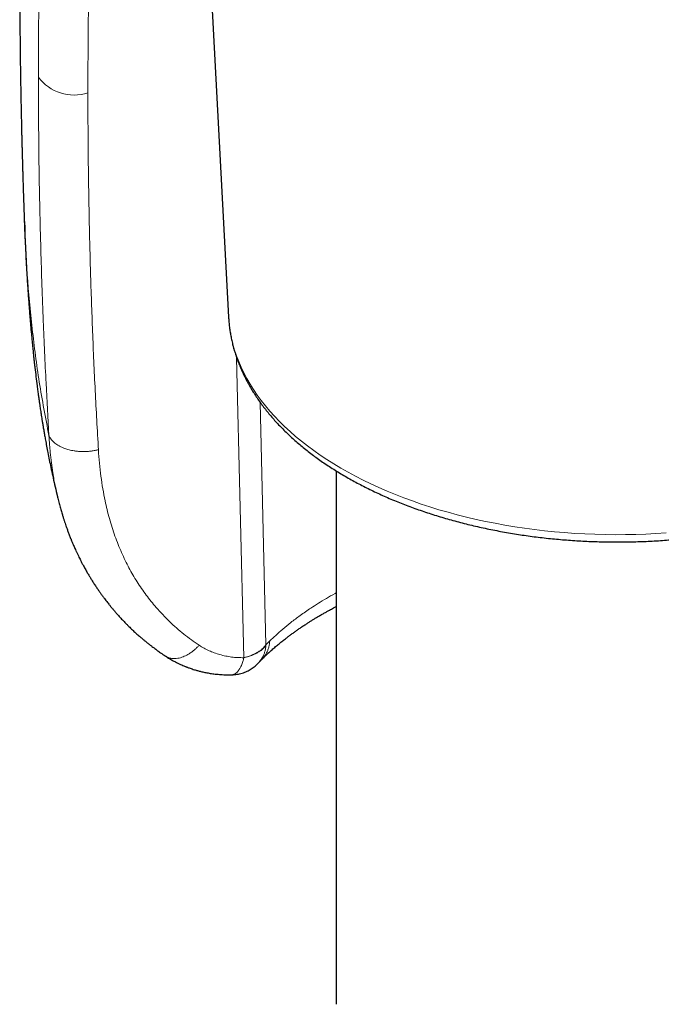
# Model space of a CAD drawing. Header units: millimetres. Extents: x 8 to 727, y 12 to 719.
# Tile 26 of 69: x 667 to 684, y 76 to 102. Entities that reach past the tile are written whole.
import ezdxf

# ---------------------------------------------------------------- set-up
doc = ezdxf.new("R2010")
doc.units = ezdxf.units.MM

msp = doc.modelspace()

# ---------------------------------------------------------------- linework, layer by layer
at = {"color": 7, "linetype": 'Continuous', "lineweight": 30}
for p, q in [((671.664, 117.605), (672.92, 93.947)), ((675.786, 89.848), (675.786, 75.616)), ((673.807, 84.818), (673.798, 84.81))]:
    msp.add_line(p, q, dxfattribs=at)
at = {"color": 252, "linetype": 'Continuous', "lineweight": 0}
for p, q in [((673.135, 92.866), (673.327, 84.863)), ((673.915, 85.207), (673.763, 91.671)), ((674.017, 85.308), (673.915, 85.207)), ((673.915, 85.207), (673.915, 85.192))]:
    msp.add_line(p, q, dxfattribs=at)
at = {"color": 252, "linetype": 'Continuous', "lineweight": 0, "flags": 128}
msp.add_lwpolyline([(672.92, 93.947), (672.926, 93.849), (672.943, 93.692), (672.966, 93.536), (672.997, 93.38), (673.034, 93.225), (673.079, 93.07), (673.13, 92.917), (673.189, 92.763), (673.254, 92.611), (673.327, 92.46), (673.406, 92.31), (673.492, 92.162), (673.585, 92.014), (673.684, 91.869), (673.79, 91.724), (673.902, 91.582), (674.021, 91.441), (674.146, 91.302), (674.277, 91.164), (674.415, 91.029), (674.559, 90.896), (674.708, 90.766), (674.864, 90.637), (675.025, 90.511), (675.192, 90.387), (675.365, 90.266), (675.543, 90.148), (675.726, 90.032), (675.914, 89.92), (676.108, 89.81), (676.306, 89.703), (676.51, 89.599), (676.717, 89.498), (676.93, 89.4), (677.146, 89.306), (677.367, 89.215), (677.592, 89.127), (677.821, 89.043), (678.054, 88.962), (678.29, 88.884), (678.529, 88.811), (678.772, 88.741), (679.018, 88.674), (679.267, 88.612), (679.519, 88.553), (679.773, 88.498), (680.03, 88.447), (680.289, 88.399), (680.55, 88.356), (680.812, 88.317), (681.077, 88.281), (681.343, 88.25), (681.61, 88.223), (681.879, 88.199), (682.148, 88.18), (682.418, 88.165), (682.689, 88.154), (682.96, 88.147), (683.232, 88.144), (683.503, 88.145), (683.775, 88.151), (684.046, 88.16), (684.316, 88.174), (684.586, 88.191)], dxfattribs=at)
at = {"color": 252, "linetype": 'Continuous', "lineweight": 0}
for centre, radius, start, end in [((668.805, 101.065), 1.194, 216.6801, 287.7324), ((673.368, 85.591), 0.677, 298.6531, 323.8798)]:
    msp.add_arc(centre, radius, start, end, dxfattribs=at)
at = {"color": 7, "linetype": 'Continuous', "lineweight": 30}
for points, knots in [([(667.466, 109.576), (667.465, 109.542), (667.461, 109.436), (667.456, 109.261), (667.449, 109.03), (667.441, 108.785), (667.434, 108.525), (667.426, 108.267), (667.419, 108.009), (667.412, 107.747), (667.406, 107.477), (667.4, 107.251), (667.396, 107.075), (667.394, 106.958), (667.392, 106.861), (667.39, 106.782), (667.389, 106.714), (667.387, 106.638), (667.385, 106.542), (667.383, 106.433), (667.381, 106.317), (667.379, 106.209), (667.377, 106.111), (667.376, 106.021), (667.374, 105.94), (667.373, 105.864), (667.372, 105.792), (667.371, 105.725), (667.37, 105.663), (667.369, 105.604), (667.368, 105.534), (667.367, 105.446), (667.365, 105.335), (667.364, 105.209), (667.362, 105.072), (667.361, 104.947), (667.359, 104.837), (667.359, 104.745), (667.358, 104.653), (667.357, 104.567), (667.356, 104.489), (667.356, 104.429), (667.355, 104.386), (667.355, 104.354), (667.355, 104.319), (667.355, 104.278), (667.354, 104.223), (667.354, 104.152), (667.353, 104.068), (667.352, 103.931), (667.352, 103.747), (667.351, 103.565), (667.351, 103.434), (667.351, 103.358), (667.35, 103.291), (667.35, 103.235), (667.35, 103.189), (667.35, 103.154), (667.35, 103.122), (667.35, 103.086), (667.35, 103.038), (667.35, 102.978), (667.35, 102.912), (667.35, 102.843), (667.351, 102.737), (667.351, 102.592), (667.352, 102.404), (667.352, 102.208), (667.353, 102.051), (667.354, 101.938), (667.354, 101.878), (667.355, 101.826), (667.355, 101.784), (667.355, 101.75), (667.356, 101.724), (667.356, 101.699), (667.356, 101.669), (667.356, 101.631), (667.357, 101.585), (667.357, 101.529), (667.358, 101.466), (667.359, 101.388), (667.359, 101.301), (667.36, 101.21), (667.361, 101.129), (667.362, 101.056), (667.363, 100.99), (667.364, 100.924), (667.365, 100.861), (667.365, 100.798), (667.366, 100.737), (667.367, 100.672), (667.368, 100.602), (667.369, 100.531), (667.37, 100.463), (667.371, 100.402), (667.372, 100.35), (667.373, 100.31), (667.373, 100.279), (667.374, 100.251), (667.374, 100.214), (667.375, 100.161), (667.376, 100.091), (667.378, 100.011), (667.38, 99.863), (667.384, 99.698), (667.387, 99.517), (667.39, 99.381), (667.393, 99.249), (667.396, 99.121), (667.399, 98.999), (667.401, 98.882), (667.404, 98.773), (667.406, 98.677), (667.408, 98.595), (667.41, 98.525), (667.412, 98.46), (667.414, 98.394), (667.415, 98.325), (667.417, 98.252), (667.42, 98.173), (667.422, 98.087), (667.425, 97.995), (667.427, 97.897), (667.431, 97.792), (667.434, 97.677), (667.438, 97.55), (667.442, 97.413), (667.447, 97.265), (667.452, 97.107), (667.457, 96.95), (667.463, 96.797), (667.468, 96.65), (667.471, 96.549), (667.473, 96.497), (667.473, 96.497)], [0, 0, 0, 0, 0.007788, 0.024181, 0.039869, 0.060195, 0.079834, 0.099091, 0.118892, 0.138365, 0.158669, 0.180188, 0.1897, 0.198616, 0.206933, 0.211561, 0.216588, 0.222392, 0.228974, 0.238346, 0.247203, 0.255368, 0.262839, 0.269617, 0.275707, 0.281285, 0.286932, 0.29207, 0.296697, 0.30087, 0.305535, 0.312657, 0.321037, 0.33065, 0.34139, 0.352264, 0.359324, 0.366339, 0.373307, 0.380161, 0.386142, 0.391045, 0.393733, 0.395959, 0.398458, 0.40157, 0.405294, 0.411095, 0.417789, 0.424546, 0.442363, 0.459769, 0.466186, 0.47212, 0.477228, 0.481511, 0.484969, 0.487602, 0.489599, 0.492218, 0.495892, 0.50062, 0.505862, 0.511092, 0.516311, 0.530233, 0.544315, 0.559263, 0.575124, 0.580338, 0.585002, 0.588956, 0.592201, 0.594735, 0.59656, 0.598239, 0.600469, 0.603372, 0.606948, 0.611195, 0.616116, 0.621444, 0.629079, 0.636024, 0.642279, 0.647843, 0.652717, 0.657487, 0.662941, 0.667249, 0.671907, 0.676915, 0.682273, 0.687977, 0.693364, 0.697935, 0.702023, 0.705126, 0.707243, 0.709052, 0.711595, 0.715822, 0.721214, 0.727689, 0.734379, 0.755272, 0.765793, 0.776262, 0.786515, 0.796357, 0.805787, 0.814804, 0.823357, 0.830978, 0.837104, 0.842338, 0.847158, 0.852248, 0.857613, 0.863254, 0.869171, 0.875997, 0.883157, 0.890651, 0.898766, 0.907735, 0.917558, 0.928234, 0.939764, 0.952148, 0.965387, 0.976387, 0.987915, 0.999921, 1, 1, 1, 1]), ([(667.473, 96.509), (667.473, 96.503), (667.474, 96.481), (667.475, 96.429), (667.478, 96.349), (667.482, 96.248), (667.487, 96.14), (667.494, 95.983), (667.503, 95.785), (667.515, 95.552), (667.526, 95.34), (667.537, 95.147), (667.548, 94.972), (667.558, 94.813), (667.567, 94.688), (667.573, 94.595), (667.578, 94.531), (667.582, 94.467), (667.587, 94.398), (667.593, 94.316), (667.601, 94.214), (667.611, 94.094), (667.621, 93.959), (667.633, 93.822), (667.645, 93.683), (667.656, 93.56), (667.666, 93.457), (667.673, 93.379), (667.679, 93.313), (667.685, 93.258), (667.689, 93.209), (667.695, 93.156), (667.702, 93.089), (667.71, 93.007), (667.72, 92.912), (667.731, 92.81), (667.743, 92.706), (667.769, 92.474), (667.799, 92.23), (667.832, 91.979), (667.849, 91.852), (667.864, 91.741), (667.878, 91.646), (667.889, 91.567), (667.9, 91.497), (667.91, 91.431), (667.92, 91.363), (667.932, 91.289), (667.945, 91.206), (667.96, 91.115), (667.976, 91.015), (667.995, 90.907), (668.015, 90.79), (668.039, 90.656), (668.068, 90.503), (668.101, 90.327), (668.139, 90.137), (668.182, 89.931), (668.23, 89.711), (668.282, 89.477), (668.322, 89.305), (668.345, 89.211), (668.348, 89.198)], [0, 0, 0, 0, 0.00229, 0.009101, 0.021263, 0.035204, 0.050552, 0.06566, 0.09989, 0.131675, 0.161026, 0.186807, 0.210552, 0.232287, 0.252014, 0.261501, 0.270271, 0.278361, 0.287478, 0.298519, 0.311482, 0.329263, 0.347613, 0.366213, 0.385066, 0.404171, 0.416299, 0.42688, 0.435873, 0.443281, 0.449187, 0.455789, 0.464968, 0.476158, 0.489358, 0.503488, 0.517589, 0.531661, 0.597623, 0.616852, 0.634126, 0.649196, 0.662063, 0.672727, 0.681527, 0.690753, 0.699559, 0.709603, 0.720913, 0.733489, 0.747074, 0.761884, 0.777919, 0.795228, 0.817244, 0.841472, 0.867923, 0.896604, 0.927525, 0.960085, 0.994827, 1, 1, 1, 1]), ([(672.92, 93.947), (672.922, 93.913), (672.926, 93.835), (672.939, 93.713), (672.956, 93.582), (672.978, 93.451), (673.005, 93.32), (673.036, 93.189), (673.072, 93.059), (673.112, 92.929), (673.157, 92.8), (673.206, 92.671), (673.26, 92.543), (673.319, 92.416), (673.382, 92.289), (673.449, 92.164), (673.521, 92.039), (673.597, 91.915), (673.678, 91.792), (673.764, 91.67), (673.853, 91.549), (673.947, 91.429), (674.045, 91.311), (674.148, 91.193), (674.254, 91.078), (674.365, 90.963), (674.479, 90.851), (674.598, 90.739), (674.721, 90.63), (674.847, 90.522), (674.978, 90.416), (675.112, 90.311), (675.249, 90.208), (675.391, 90.107), (675.535, 90.009), (675.684, 89.912), (675.835, 89.817), (675.99, 89.724), (676.148, 89.633), (676.309, 89.544), (676.474, 89.457), (676.641, 89.373), (676.811, 89.29), (676.984, 89.21), (677.16, 89.132), (677.339, 89.056), (677.52, 88.983), (677.703, 88.912), (677.889, 88.844), (678.077, 88.777), (678.268, 88.714), (678.461, 88.652), (678.655, 88.593), (678.852, 88.537), (679.051, 88.483), (679.252, 88.431), (679.454, 88.382), (679.658, 88.336), (679.863, 88.292), (680.07, 88.251), (680.279, 88.212), (680.488, 88.176), (680.699, 88.143), (680.911, 88.112), (681.124, 88.084), (681.338, 88.058), (681.553, 88.035), (681.769, 88.015), (681.985, 87.998), (682.202, 87.983), (682.419, 87.971), (682.637, 87.962), (682.854, 87.955), (683.072, 87.951), (683.291, 87.95), (683.509, 87.951), (683.727, 87.955), (683.945, 87.962), (684.162, 87.971), (684.379, 87.984), (684.596, 87.999), (684.75, 88.011), (684.831, 88.018), (684.841, 88.019)], [0, 0, 0, 0, 0.009336, 0.0213887, 0.0334489, 0.0455203, 0.0576062, 0.0697099, 0.0818343, 0.0939819, 0.106155, 0.1183553, 0.1305844, 0.1428431, 0.1551321, 0.1674516, 0.1798013, 0.1921808, 0.2045892, 0.2170253, 0.2294878, 0.2419751, 0.2544855, 0.2670171, 0.2795682, 0.2921367, 0.3047209, 0.3173188, 0.3299287, 0.3425489, 0.3551777, 0.3678138, 0.3804556, 0.3931019, 0.4057517, 0.4184037, 0.4310572, 0.4437113, 0.4563651, 0.4690179, 0.4816694, 0.4943189, 0.5069663, 0.5196112, 0.5322533, 0.5448925, 0.5575286, 0.5701616, 0.5827913, 0.5954178, 0.608041, 0.620661, 0.6332778, 0.6458915, 0.6585021, 0.6711097, 0.6837145, 0.6963166, 0.708916, 0.7215129, 0.7341075, 0.7466998, 0.7592901, 0.7718784, 0.784465, 0.79705, 0.8096334, 0.8222156, 0.8347966, 0.8473767, 0.8599559, 0.8725344, 0.8851124, 0.8976901, 0.9102676, 0.9228451, 0.9354226, 0.9480005, 0.9605788, 0.9731576, 0.9857372, 0.9983177, 1, 1, 1, 1]), ([(668.346, 89.208), (668.349, 89.193), (668.356, 89.163), (668.369, 89.109), (668.385, 89.046), (668.402, 88.98), (668.42, 88.913), (668.437, 88.85), (668.454, 88.79), (668.47, 88.732), (668.49, 88.668), (668.512, 88.597), (668.536, 88.522), (668.559, 88.45), (668.585, 88.376), (668.613, 88.295), (668.645, 88.207), (668.681, 88.115), (668.715, 88.028), (668.747, 87.95), (668.775, 87.885), (668.799, 87.828), (668.823, 87.773), (668.85, 87.714), (668.881, 87.648), (668.913, 87.581), (668.944, 87.519), (668.969, 87.468), (668.991, 87.425), (669.01, 87.388), (669.031, 87.35), (669.054, 87.306), (669.091, 87.239), (669.137, 87.158), (669.189, 87.069), (669.237, 86.989), (669.287, 86.908), (669.34, 86.825), (669.396, 86.741), (669.451, 86.66), (669.504, 86.584), (669.556, 86.512), (669.605, 86.446), (669.649, 86.388), (669.688, 86.338), (669.73, 86.286), (669.777, 86.227), (669.831, 86.162), (669.886, 86.097), (669.936, 86.04), (669.981, 85.989), (670.024, 85.942), (670.066, 85.896), (670.111, 85.849), (670.159, 85.799), (670.21, 85.747), (670.261, 85.697), (670.309, 85.65), (670.354, 85.607), (670.397, 85.566), (670.437, 85.53), (670.477, 85.493), (670.521, 85.455), (670.571, 85.411), (670.627, 85.363), (670.688, 85.312), (670.751, 85.261), (670.814, 85.211), (670.874, 85.165), (670.928, 85.124), (670.97, 85.093), (671.005, 85.068), (671.039, 85.043), (671.084, 85.011), (671.14, 84.972), (671.195, 84.935), (671.232, 84.911), (671.246, 84.901)], [0, 0, 0, 0, 0.007163, 0.014677, 0.027299, 0.041143, 0.054756, 0.067823, 0.080346, 0.092396, 0.104151, 0.119877, 0.134623, 0.148078, 0.162593, 0.179034, 0.196808, 0.215447, 0.234955, 0.250007, 0.263258, 0.274683, 0.285048, 0.297294, 0.311494, 0.326315, 0.339398, 0.350694, 0.358808, 0.366673, 0.374384, 0.383621, 0.395003, 0.417801, 0.436454, 0.453545, 0.470817, 0.490042, 0.509588, 0.528216, 0.545463, 0.562155, 0.579054, 0.591824, 0.603408, 0.615075, 0.629338, 0.646252, 0.66296, 0.677297, 0.689287, 0.700889, 0.713322, 0.724376, 0.737464, 0.752195, 0.765719, 0.777471, 0.789866, 0.800513, 0.810635, 0.820232, 0.830714, 0.843041, 0.857314, 0.872194, 0.887159, 0.902207, 0.916845, 0.92947, 0.939958, 0.945447, 0.953222, 0.963372, 0.975896, 0.990795, 1, 1, 1, 1]), ([(673.807, 84.817), (673.817, 84.827), (673.839, 84.849), (673.872, 84.882), (673.905, 84.914), (673.933, 84.94), (673.956, 84.962), (673.974, 84.979), (673.988, 84.992), (674.002, 85.005), (674.024, 85.025), (674.058, 85.055), (674.103, 85.095), (674.165, 85.149), (674.243, 85.216), (674.338, 85.293), (674.426, 85.362), (674.507, 85.424), (674.581, 85.479), (674.656, 85.534), (674.731, 85.587), (674.807, 85.64), (674.888, 85.695), (674.97, 85.749), (675.049, 85.8), (675.121, 85.846), (675.194, 85.891), (675.27, 85.937), (675.352, 85.986), (675.423, 86.027), (675.479, 86.059), (675.518, 86.081), (675.555, 86.101), (675.595, 86.123), (675.64, 86.148), (675.693, 86.176), (675.743, 86.203), (675.774, 86.219), (675.786, 86.225)], [0, 0, 0, 0, 0.0224657, 0.0492486, 0.072327, 0.0917063, 0.1073908, 0.1192012, 0.1279585, 0.1368681, 0.1464926, 0.1722842, 0.2017347, 0.2320635, 0.2870542, 0.3419245, 0.3937786, 0.4317476, 0.4699307, 0.5083982, 0.5455937, 0.5812049, 0.6188774, 0.6598927, 0.693884, 0.7260858, 0.7568555, 0.7894406, 0.8246187, 0.8607977, 0.8780935, 0.8939603, 0.9083982, 0.9234788, 0.9418302, 0.9630447, 0.986799, 1, 1, 1, 1]), ([(671.246, 84.901), (671.279, 84.88), (671.343, 84.838), (671.438, 84.784), (671.525, 84.738), (671.602, 84.7), (671.668, 84.67), (671.722, 84.646), (671.764, 84.629), (671.796, 84.616), (671.824, 84.606), (671.855, 84.594), (671.897, 84.579), (671.95, 84.561), (672.017, 84.539), (672.095, 84.517), (672.185, 84.493), (672.288, 84.47), (672.404, 84.448), (672.534, 84.429), (672.678, 84.414), (672.836, 84.405), (672.948, 84.406), (673.005, 84.406)], [0, 0, 0, 0, 0.065471, 0.127338, 0.181891, 0.229128, 0.269054, 0.301671, 0.325732, 0.343301, 0.357135, 0.375239, 0.398125, 0.429941, 0.467946, 0.512157, 0.562596, 0.619301, 0.682328, 0.751762, 0.827724, 0.910389, 1, 1, 1, 1]), ([(673.005, 84.407), (673.018, 84.407), (673.054, 84.407), (673.112, 84.413), (673.181, 84.424), (673.249, 84.44), (673.316, 84.461), (673.38, 84.486), (673.44, 84.514), (673.496, 84.545), (673.549, 84.579), (673.601, 84.617), (673.649, 84.657), (673.686, 84.691), (673.705, 84.712), (673.71, 84.718)], [0, 0, 0, 0, 0.047717, 0.135026, 0.222716, 0.310883, 0.399656, 0.48922, 0.570101, 0.650878, 0.731481, 0.811796, 0.891608, 0.970455, 1, 1, 1, 1]), ([(673.711, 84.717), (673.723, 84.73), (673.745, 84.754), (673.776, 84.787), (673.792, 84.802), (673.8, 84.81)], [0, 0, 0, 0, 0.385984, 0.719437, 1, 1, 1, 1])]:
    msp.add_open_spline(points, degree=3, knots=knots, dxfattribs=at)
at = {"color": 252, "linetype": 'Continuous', "lineweight": 0}
for points, knots in [([(668.108, 109.607), (668.084, 109.153), (668.03, 108.163), (667.962, 106.555), (667.902, 104.702), (667.857, 102.606), (667.851, 101.131), (667.848, 100.352)], [0, 0, 0, 0, 0.146566, 0.31984, 0.519824, 0.746533, 1, 1, 1, 1]), ([(669.169, 99.928), (669.17, 100.443), (669.173, 101.473), (669.196, 103.021), (669.232, 104.571), (669.283, 106.123), (669.347, 107.677), (669.403, 108.714), (669.43, 109.233)], [0, 0, 0, 0, 0.16689, 0.333675, 0.500368, 0.666979, 0.833519, 1, 1, 1, 1]), ([(668.13, 90.793), (668.104, 91.258), (668.046, 92.272), (667.972, 93.925), (667.907, 95.835), (667.858, 98.004), (667.852, 99.541), (667.848, 100.352)], [0, 0, 0, 0, 0.146911, 0.3203551, 0.5203364, 0.7468724, 1, 1, 1, 1]), ([(669.449, 90.41), (669.42, 90.935), (669.36, 91.985), (669.291, 93.565), (669.236, 95.149), (669.198, 96.737), (669.173, 98.33), (669.17, 99.395), (669.169, 99.928)], [0, 0, 0, 0, 0.1664696, 0.333002, 0.4996092, 0.6663032, 0.8330962, 1, 1, 1, 1]), ([(667.488, 96.498), (667.504, 96.028), (667.538, 95.084), (667.679, 93.641), (667.858, 92.197), (668.039, 91.265), (668.13, 90.793)], [0, 0, 0, 0, 0.247813, 0.497724, 0.745862, 1, 1, 1, 1]), ([(668.13, 90.793), (668.135, 90.709), (668.144, 90.558), (668.166, 90.314), (668.193, 90.065), (668.237, 89.752), (668.287, 89.464), (668.334, 89.267), (668.35, 89.199)], [0, 0, 0, 0, 0.154812, 0.278725, 0.452222, 0.619292, 0.868212, 1, 1, 1, 1]), ([(669.449, 90.41), (669.419, 90.403), (669.358, 90.389), (669.261, 90.374), (669.16, 90.364), (669.055, 90.36), (668.948, 90.363), (668.862, 90.371), (668.79, 90.381), (668.732, 90.392), (668.668, 90.406), (668.608, 90.423), (668.541, 90.446), (668.47, 90.474), (668.399, 90.51), (668.339, 90.547), (668.289, 90.584), (668.249, 90.619), (668.213, 90.657), (668.182, 90.696), (668.157, 90.735), (668.141, 90.766), (668.133, 90.785), (668.13, 90.793)], [0, 0, 0, 0, 0.055484, 0.113158, 0.172856, 0.234359, 0.297395, 0.361641, 0.38761, 0.429812, 0.470846, 0.510598, 0.548975, 0.609664, 0.666087, 0.718115, 0.765721, 0.80895, 0.847901, 0.898598, 0.9405, 0.974139, 1, 1, 1, 1]), ([(672.138, 85.194), (672.067, 85.242), (671.926, 85.337), (671.724, 85.492), (671.529, 85.655), (671.341, 85.828), (671.161, 86.01), (670.999, 86.189), (670.853, 86.365), (670.722, 86.534), (670.598, 86.708), (670.48, 86.887), (670.368, 87.071), (670.263, 87.26), (670.162, 87.458), (670.065, 87.666), (669.974, 87.883), (669.889, 88.107), (669.812, 88.337), (669.742, 88.572), (669.68, 88.809), (669.62, 89.074), (669.564, 89.37), (669.514, 89.705), (669.475, 90.053), (669.458, 90.29), (669.449, 90.41)], [0, 0, 0, 0, 0.041148, 0.082482, 0.12406, 0.165938, 0.208172, 0.250816, 0.286335, 0.3219, 0.357539, 0.393283, 0.42916, 0.465198, 0.501425, 0.540229, 0.579375, 0.618897, 0.658826, 0.699194, 0.740032, 0.778782, 0.831986, 0.886556, 0.942545, 1, 1, 1, 1]), ([(675.786, 86.589), (675.777, 86.584), (675.687, 86.536), (675.529, 86.445), (675.314, 86.315), (675.079, 86.164), (674.831, 85.993), (674.581, 85.804), (674.365, 85.627), (674.177, 85.462), (674.069, 85.358), (674.017, 85.308)], [0, 0, 0, 0, 0.01209, 0.118965, 0.222412, 0.322436, 0.475355, 0.619543, 0.755025, 0.881832, 1, 1, 1, 1]), ([(671.246, 84.901), (671.251, 84.898), (671.264, 84.89), (671.287, 84.877), (671.319, 84.863), (671.357, 84.851), (671.403, 84.842), (671.459, 84.836), (671.525, 84.839), (671.598, 84.851), (671.669, 84.871), (671.738, 84.897), (671.803, 84.929), (671.873, 84.969), (671.946, 85.019), (672.019, 85.078), (672.082, 85.136), (672.12, 85.175), (672.138, 85.194)], [0, 0, 0, 0, 0.0212257, 0.0586075, 0.1021731, 0.1519775, 0.2080239, 0.2702379, 0.3524085, 0.4311635, 0.5061686, 0.577195, 0.6441095, 0.7068624, 0.7932188, 0.8705479, 0.9392957, 1, 1, 1, 1]), ([(673.327, 84.863), (673.272, 84.863), (673.162, 84.863), (673, 84.879), (672.841, 84.905), (672.686, 84.943), (672.538, 84.991), (672.398, 85.048), (672.263, 85.115), (672.179, 85.168), (672.138, 85.194)], [0, 0, 0, 0, 0.122461, 0.246059, 0.371524, 0.499558, 0.623993, 0.748501, 0.87365, 1, 1, 1, 1]), ([(673.692, 85.005), (673.7, 85.009), (673.714, 85.018), (673.736, 85.033), (673.757, 85.047), (673.776, 85.062), (673.796, 85.077), (673.814, 85.093), (673.83, 85.107), (673.844, 85.12), (673.857, 85.134), (673.871, 85.15), (673.886, 85.167), (673.901, 85.186), (673.911, 85.2), (673.915, 85.207)], [0, 0, 0, 0, 0.0766065, 0.1528502, 0.2392922, 0.3055502, 0.3836275, 0.4789306, 0.5407178, 0.5991786, 0.6648741, 0.7378043, 0.817969, 0.9053677, 1, 1, 1, 1]), ([(673.915, 85.192), (673.912, 85.164), (673.906, 85.108), (673.887, 85.026), (673.859, 84.944), (673.826, 84.875), (673.79, 84.816), (673.755, 84.768), (673.728, 84.735), (673.712, 84.719), (673.711, 84.717)], [0, 0, 0, 0, 0.155208, 0.311008, 0.472259, 0.643199, 0.751548, 0.867491, 0.991546, 1, 1, 1, 1]), ([(674.017, 85.308), (674.014, 85.28), (674.01, 85.222), (673.991, 85.138), (673.964, 85.054), (673.926, 84.974), (673.877, 84.898), (673.837, 84.845), (673.81, 84.821), (673.807, 84.818)], [0, 0, 0, 0, 0.149183, 0.304123, 0.464363, 0.629304, 0.798209, 0.970214, 1, 1, 1, 1]), ([(673.327, 84.863), (673.323, 84.845), (673.314, 84.809), (673.298, 84.756), (673.28, 84.705), (673.26, 84.654), (673.24, 84.612), (673.221, 84.577), (673.204, 84.548), (673.186, 84.522), (673.167, 84.498), (673.148, 84.476), (673.127, 84.457), (673.108, 84.442), (673.09, 84.431), (673.074, 84.422), (673.057, 84.415), (673.038, 84.41), (673.021, 84.407), (673.01, 84.406), (673.005, 84.406)], [0, 0, 0, 0, 0.065922, 0.133193, 0.203284, 0.277269, 0.355859, 0.406609, 0.460116, 0.516445, 0.571182, 0.624367, 0.68049, 0.739563, 0.779969, 0.8226, 0.867469, 0.914583, 0.963947, 1, 1, 1, 1]), ([(673.327, 84.863), (673.354, 84.87), (673.403, 84.882), (673.467, 84.902), (673.509, 84.917), (673.537, 84.928), (673.556, 84.936), (673.573, 84.943), (673.588, 84.95), (673.602, 84.956), (673.617, 84.964), (673.633, 84.972), (673.651, 84.981), (673.668, 84.99), (673.682, 84.999), (673.69, 85.004), (673.692, 85.005)], [0, 0, 0, 0, 0.198166, 0.361467, 0.489892, 0.53904, 0.59303, 0.641562, 0.684635, 0.722251, 0.758517, 0.820182, 0.866827, 0.920999, 0.977801, 1, 1, 1, 1])]:
    msp.add_open_spline(points, degree=3, knots=knots, dxfattribs=at)
msp.add_open_spline([(673.692, 84.998), (673.666, 84.983), (673.613, 84.954), (673.524, 84.918), (673.429, 84.887), (673.361, 84.871), (673.327, 84.863)], degree=3, dxfattribs=at)

doc.saveas('drawing.dxf')
